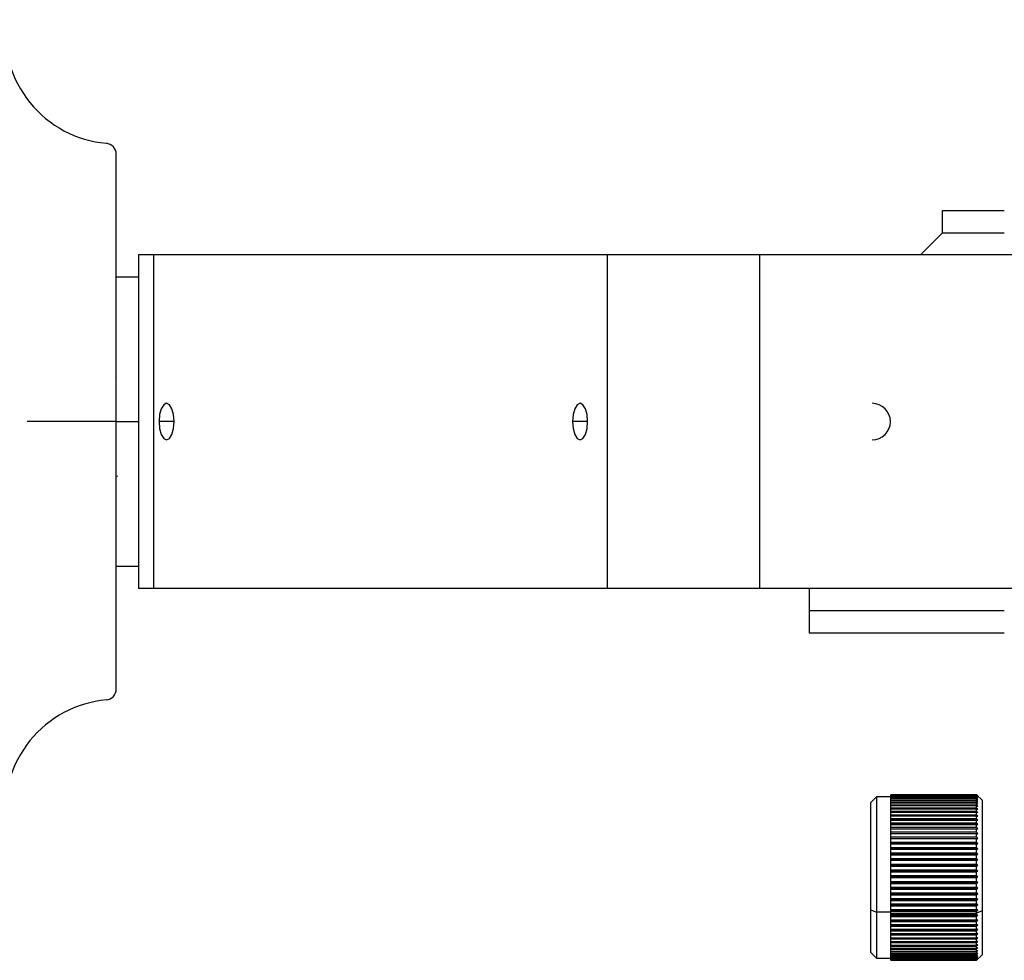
# Model space of a CAD drawing. Header units: millimetres. Extents: x -697 to -365, y 179 to 423.
# Tile 4 of 18: x -615 to -526, y 253 to 337. Entities that reach past the tile are written whole.
import ezdxf

# ---------------------------------------------------------------- set-up
doc = ezdxf.new("R2010")
doc.units = ezdxf.units.MM
doc.header["$PDSIZE"] = -1

msp = doc.modelspace()

# ---------------------------------------------------------------- linework, layer by layer
at = {"color": 7, "linetype": 'Continuous', "lineweight": 25}
for p, q in [((-605.947, 276.984), (-605.947, 325.075)), ((-531.597, 318.029), (-531.597, 320.029)), ((-531.597, 320.029), (-526.047, 320.029)), ((-531.597, 318.029), (-533.597, 316.029)), ((-531.597, 318.029), (-526.047, 318.029)), ((-418.947, 316.029), (-603.947, 316.029)), ((-603.947, 316.029), (-603.947, 286.029)), ((-602.606, 316.029), (-602.606, 286.029)), ((-561.74, 286.029), (-561.74, 316.029)), ((-548.082, 316.029), (-548.082, 286.029)), ((-603.947, 314.029), (-605.947, 314.029)), ((-605.913, 305.005), (-605.947, 305.066)), ((-605.947, 301.029), (-603.947, 301.029)), ((-600.735, 301.029), (-602.099, 301.029)), ((-563.538, 301.029), (-564.902, 301.029)), ((-605.878, 296.086), (-605.856, 296.123)), ((-605.947, 288.029), (-603.947, 288.029)), ((-418.947, 286.029), (-603.947, 286.029)), ((-543.597, 286.029), (-543.597, 282.029)), ((-543.597, 284.029), (-526.047, 284.029)), ((-543.597, 282.029), (-526.047, 282.029)), ((-537.547, 267.267), (-538.047, 266.767)), ((-538.047, 253.267), (-538.047, 266.767)), ((-536.247, 267.267), (-537.547, 267.267)), ((-537.547, 267.267), (-537.547, 252.767)), ((-536.247, 252.567), (-536.247, 267.467)), ((-536.247, 267.467), (-528.547, 267.467)), ((-528.547, 267.461), (-536.247, 267.461)), ((-536.247, 267.442), (-528.547, 267.442)), ((-528.547, 267.422), (-536.247, 267.422)), ((-536.247, 267.382), (-528.547, 267.382)), ((-528.547, 267.348), (-536.247, 267.348)), ((-536.247, 267.286), (-528.547, 267.286)), ((-528.547, 267.237), (-536.247, 267.237)), ((-536.247, 267.154), (-528.547, 267.154)), ((-528.547, 267.091), (-536.247, 267.091)), ((-536.247, 266.988), (-528.547, 266.988)), ((-528.547, 266.911), (-536.247, 266.911)), ((-536.247, 266.787), (-528.547, 266.787)), ((-528.547, 266.698), (-536.247, 266.698)), ((-528.047, 266.967), (-528.547, 267.467)), ((-528.547, 267.442), (-528.547, 267.461)), ((-528.547, 267.382), (-528.547, 267.422)), ((-528.547, 267.286), (-528.547, 267.348)), ((-528.547, 267.154), (-528.547, 267.237)), ((-528.547, 266.988), (-528.547, 267.091)), ((-528.547, 266.787), (-528.547, 266.911)), ((-528.547, 266.554), (-528.547, 266.698)), ((-528.047, 266.967), (-528.047, 253.067)), ((-536.247, 266.554), (-528.547, 266.554)), ((-528.547, 266.451), (-536.247, 266.451)), ((-536.247, 266.289), (-528.547, 266.289)), ((-528.547, 266.174), (-536.247, 266.174)), ((-536.247, 265.993), (-528.547, 265.993)), ((-528.547, 265.866), (-536.247, 265.866)), ((-528.547, 266.289), (-528.547, 266.451)), ((-528.547, 265.993), (-528.547, 266.174)), ((-528.547, 265.668), (-528.547, 265.866)), ((-536.247, 265.668), (-528.547, 265.668)), ((-528.547, 265.53), (-536.247, 265.53)), ((-536.247, 265.316), (-528.547, 265.316)), ((-536.247, 265.168), (-528.442, 265.168)), ((-528.547, 265.167), (-536.247, 265.167)), ((-536.247, 264.938), (-528.547, 264.938)), ((-528.547, 265.316), (-528.547, 265.53)), ((-528.547, 264.938), (-528.547, 265.167)), ((-536.247, 264.79), (-528.442, 264.79)), ((-528.547, 264.779), (-536.247, 264.779)), ((-536.247, 264.535), (-528.547, 264.535)), ((-536.247, 264.389), (-528.442, 264.389)), ((-528.547, 264.368), (-536.247, 264.368)), ((-536.247, 264.111), (-528.547, 264.111)), ((-528.547, 264.535), (-528.547, 264.779)), ((-528.547, 264.111), (-528.547, 264.368)), ((-536.247, 263.967), (-528.442, 263.967)), ((-528.547, 263.935), (-536.247, 263.935)), ((-536.247, 263.667), (-528.547, 263.667)), ((-536.247, 263.525), (-528.442, 263.525)), ((-528.547, 263.484), (-536.247, 263.484)), ((-536.247, 263.205), (-528.547, 263.205)), ((-528.547, 263.667), (-528.547, 263.935)), ((-528.547, 263.205), (-528.547, 263.484)), ((-536.247, 263.067), (-528.442, 263.067)), ((-528.547, 263.015), (-536.247, 263.015)), ((-536.247, 262.728), (-528.547, 262.728)), ((-536.247, 262.593), (-528.442, 262.593)), ((-528.547, 262.532), (-536.247, 262.532)), ((-536.247, 262.237), (-528.547, 262.237)), ((-528.547, 262.728), (-528.547, 263.015)), ((-528.547, 262.237), (-528.547, 262.532)), ((-536.247, 262.107), (-528.442, 262.107)), ((-528.547, 262.037), (-536.247, 262.037)), ((-536.247, 261.736), (-528.547, 261.736)), ((-536.247, 261.611), (-528.442, 261.611)), ((-528.547, 261.532), (-536.247, 261.532)), ((-528.547, 261.736), (-528.547, 262.037)), ((-528.547, 261.226), (-528.547, 261.532)), ((-536.247, 261.226), (-528.547, 261.226)), ((-536.247, 261.107), (-528.442, 261.107)), ((-528.547, 261.019), (-536.247, 261.019)), ((-536.247, 260.71), (-528.547, 260.71)), ((-536.247, 260.598), (-528.442, 260.598)), ((-528.547, 260.502), (-536.247, 260.502)), ((-528.547, 260.71), (-528.547, 261.019)), ((-528.547, 260.191), (-528.547, 260.502)), ((-536.247, 260.191), (-528.547, 260.191)), ((-536.247, 260.085), (-528.442, 260.085)), ((-528.547, 259.982), (-536.247, 259.982)), ((-536.247, 259.671), (-528.547, 259.671)), ((-536.247, 259.573), (-528.442, 259.573)), ((-528.547, 259.671), (-528.547, 259.982)), ((-528.547, 259.462), (-536.247, 259.462)), ((-536.247, 259.153), (-528.547, 259.153)), ((-536.247, 259.063), (-528.442, 259.063)), ((-528.547, 258.945), (-536.247, 258.945)), ((-528.547, 259.153), (-528.547, 259.462)), ((-528.547, 258.638), (-528.547, 258.945)), ((-536.247, 258.638), (-528.547, 258.638)), ((-536.247, 258.557), (-528.442, 258.557)), ((-528.547, 258.434), (-536.247, 258.434)), ((-536.247, 258.131), (-528.547, 258.131)), ((-536.247, 258.058), (-528.442, 258.058)), ((-528.547, 257.93), (-536.247, 257.93)), ((-528.547, 258.131), (-528.547, 258.434)), ((-528.547, 257.633), (-528.547, 257.93)), ((-538.047, 257.115), (-537.547, 256.9)), ((-536.247, 257.633), (-528.547, 257.633)), ((-536.247, 257.569), (-528.442, 257.569)), ((-528.547, 257.436), (-536.247, 257.436)), ((-536.247, 257.146), (-528.547, 257.146)), ((-536.247, 257.092), (-528.442, 257.092)), ((-528.547, 256.955), (-536.247, 256.955)), ((-528.547, 257.146), (-528.547, 257.436)), ((-528.047, 257.029), (-528.547, 256.814)), ((-528.547, 256.674), (-528.547, 256.955)), ((-536.247, 256.9), (-537.547, 256.9)), ((-536.247, 256.814), (-528.547, 256.814)), ((-536.247, 256.674), (-528.547, 256.674)), ((-536.247, 256.629), (-528.442, 256.629)), ((-528.547, 256.488), (-536.247, 256.488)), ((-536.247, 256.218), (-528.547, 256.218)), ((-536.247, 256.183), (-528.442, 256.183)), ((-528.547, 256.039), (-536.247, 256.039)), ((-528.547, 256.218), (-528.547, 256.488)), ((-528.547, 255.78), (-528.547, 256.039)), ((-536.247, 255.78), (-528.547, 255.78)), ((-536.247, 255.755), (-528.442, 255.755)), ((-528.547, 255.61), (-536.247, 255.61)), ((-536.247, 255.363), (-528.547, 255.363)), ((-536.247, 255.348), (-528.442, 255.348)), ((-528.547, 255.201), (-536.247, 255.201)), ((-528.547, 255.363), (-528.547, 255.61)), ((-528.547, 254.968), (-528.547, 255.201)), ((-536.247, 254.968), (-528.547, 254.968)), ((-536.247, 254.964), (-528.442, 254.964)), ((-528.547, 254.817), (-536.247, 254.817)), ((-536.247, 254.598), (-528.547, 254.598)), ((-528.547, 254.457), (-536.247, 254.457)), ((-536.247, 254.255), (-528.547, 254.255)), ((-528.547, 254.598), (-528.547, 254.817)), ((-528.547, 254.255), (-528.547, 254.457)), ((-528.547, 254.125), (-536.247, 254.125)), ((-536.247, 253.94), (-528.547, 253.94)), ((-528.547, 253.821), (-536.247, 253.821)), ((-536.247, 253.654), (-528.547, 253.654)), ((-528.547, 253.548), (-536.247, 253.548)), ((-536.247, 253.399), (-528.547, 253.399)), ((-528.547, 253.94), (-528.547, 254.125)), ((-528.547, 253.654), (-528.547, 253.821)), ((-528.547, 253.399), (-528.547, 253.548)), ((-538.047, 253.267), (-537.547, 252.767)), ((-537.547, 252.767), (-536.247, 252.767)), ((-528.547, 253.306), (-536.247, 253.306)), ((-536.247, 253.176), (-528.547, 253.176)), ((-528.547, 253.096), (-536.247, 253.096)), ((-536.247, 252.987), (-528.547, 252.987)), ((-528.547, 252.921), (-536.247, 252.921)), ((-536.247, 252.832), (-528.547, 252.832)), ((-528.547, 252.78), (-536.247, 252.78)), ((-536.247, 252.712), (-528.547, 252.712)), ((-528.547, 252.674), (-536.247, 252.674)), ((-536.247, 252.628), (-528.547, 252.628)), ((-528.547, 252.604), (-536.247, 252.604)), ((-536.247, 252.58), (-528.547, 252.58)), ((-528.547, 252.57), (-536.247, 252.57)), ((-536.247, 252.568), (-528.547, 252.568)), ((-528.547, 253.176), (-528.547, 253.306)), ((-528.547, 252.987), (-528.547, 253.096)), ((-528.547, 252.567), (-528.047, 253.067)), ((-528.547, 252.832), (-528.547, 252.921)), ((-528.547, 252.712), (-528.547, 252.78)), ((-528.547, 252.628), (-528.547, 252.674)), ((-528.547, 252.58), (-528.547, 252.604)), ((-528.547, 252.57), (-528.547, 252.567))]:
    msp.add_line(p, q, dxfattribs=at)
at = {"color": 7, "linetype": 'Continuous'}
for q in [(-605.947, 305.042), (-613.974, 301.029)]:
    msp.add_line((-605.947, 301.029), q, dxfattribs=at)
at = {"color": 7, "linetype": 'Continuous', "lineweight": 25, "flags": 128}
for points in [[(-600.735, 301.029), (-600.787, 301.661), (-600.935, 302.196), (-601.156, 302.554), (-601.417, 302.679), (-601.678, 302.554), (-601.9, 302.196), (-602.047, 301.661), (-602.099, 301.029)], [(-563.538, 301.029), (-563.59, 301.661), (-563.738, 302.196), (-563.959, 302.554), (-564.22, 302.679), (-564.481, 302.554), (-564.702, 302.196), (-564.85, 301.661), (-564.902, 301.029)], [(-602.099, 301.029), (-602.047, 300.398), (-601.9, 299.863), (-601.678, 299.505), (-601.417, 299.379), (-601.156, 299.505), (-600.935, 299.863), (-600.787, 300.398), (-600.735, 301.029)], [(-564.902, 301.029), (-564.85, 300.398), (-564.702, 299.863), (-564.481, 299.505), (-564.22, 299.379), (-563.959, 299.505), (-563.738, 299.863), (-563.59, 300.398), (-563.538, 301.029)]]:
    msp.add_lwpolyline(points, dxfattribs=at)
at = {"color": 7, "linetype": 'Continuous', "lineweight": 25}
for centre, radius, start, end in [((-605.947, 336.029), 10, 173.32259, 264.78409), ((-606.947, 325.075), 1, 360, 84.78409), ((-537.947, 301.029), 1.65, 270, 90), ((-606.947, 276.984), 1, 275.21591, 0), ((-605.947, 266.029), 10, 95.21591, 186.67741)]:
    msp.add_arc(centre, radius, start, end, dxfattribs=at)
for points, knots in [([(-605.861, 296.158), (-605.867, 296.117), (-605.873, 296.076), (-605.877, 296.1), (-605.877, 296.1)], [0, 0, 0, 0, 0.985238, 1, 1, 1, 1]), ([(-528.442, 267.359), (-528.462, 267.379), (-528.497, 267.415), (-528.532, 267.451), (-528.547, 267.467)], [0, 0, 0, 0, 0.56, 1, 1, 1, 1]), ([(-528.547, 267.461), (-528.528, 267.442), (-528.493, 267.408), (-528.458, 267.374), (-528.442, 267.359)], [0, 0, 0, 0, 0.56, 1, 1, 1, 1]), ([(-528.442, 267.328), (-528.462, 267.35), (-528.497, 267.388), (-528.532, 267.426), (-528.547, 267.442)], [0, 0, 0, 0, 0.56, 1, 1, 1, 1]), ([(-528.547, 267.422), (-528.528, 267.405), (-528.493, 267.374), (-528.458, 267.342), (-528.442, 267.328)], [0, 0, 0, 0, 0.56, 1, 1, 1, 1]), ([(-528.442, 267.262), (-528.462, 267.284), (-528.497, 267.324), (-528.532, 267.364), (-528.547, 267.382)], [0, 0, 0, 0, 0.56, 1, 1, 1, 1]), ([(-528.547, 267.348), (-528.528, 267.332), (-528.493, 267.303), (-528.458, 267.274), (-528.442, 267.262)], [0, 0, 0, 0, 0.56, 1, 1, 1, 1]), ([(-528.442, 267.16), (-528.462, 267.183), (-528.497, 267.225), (-528.532, 267.267), (-528.547, 267.286)], [0, 0, 0, 0, 0.56, 1, 1, 1, 1]), ([(-528.547, 267.237), (-528.528, 267.223), (-528.493, 267.197), (-528.458, 267.171), (-528.442, 267.16)], [0, 0, 0, 0, 0.56, 1, 1, 1, 1]), ([(-528.442, 267.023), (-528.462, 267.048), (-528.497, 267.091), (-528.532, 267.135), (-528.547, 267.154)], [0, 0, 0, 0, 0.56, 1, 1, 1, 1]), ([(-528.547, 267.091), (-528.528, 267.079), (-528.493, 267.056), (-528.458, 267.033), (-528.442, 267.023)], [0, 0, 0, 0, 0.56, 1, 1, 1, 1]), ([(-528.442, 266.852), (-528.462, 266.878), (-528.497, 266.923), (-528.532, 266.968), (-528.547, 266.988)], [0, 0, 0, 0, 0.56, 1, 1, 1, 1]), ([(-528.547, 266.911), (-528.528, 266.9), (-528.493, 266.881), (-528.458, 266.861), (-528.442, 266.852)], [0, 0, 0, 0, 0.56, 1, 1, 1, 1]), ([(-528.442, 266.648), (-528.462, 266.674), (-528.497, 266.721), (-528.532, 266.767), (-528.547, 266.787)], [0, 0, 0, 0, 0.56, 1, 1, 1, 1]), ([(-528.547, 266.698), (-528.528, 266.688), (-528.493, 266.672), (-528.458, 266.655), (-528.442, 266.648)], [0, 0, 0, 0, 0.56, 1, 1, 1, 1]), ([(-528.442, 266.412), (-528.462, 266.438), (-528.497, 266.486), (-528.532, 266.533), (-528.547, 266.554)], [0, 0, 0, 0, 0.56, 1, 1, 1, 1]), ([(-528.547, 266.451), (-528.528, 266.444), (-528.493, 266.431), (-528.458, 266.418), (-528.442, 266.412)], [0, 0, 0, 0, 0.56, 1, 1, 1, 1]), ([(-528.442, 266.144), (-528.462, 266.171), (-528.497, 266.219), (-528.532, 266.268), (-528.547, 266.289)], [0, 0, 0, 0, 0.56, 1, 1, 1, 1]), ([(-528.547, 266.174), (-528.528, 266.168), (-528.493, 266.158), (-528.458, 266.148), (-528.442, 266.144)], [0, 0, 0, 0, 0.56, 1, 1, 1, 1]), ([(-528.442, 265.847), (-528.462, 265.874), (-528.497, 265.923), (-528.532, 265.972), (-528.547, 265.993)], [0, 0, 0, 0, 0.56, 1, 1, 1, 1]), ([(-528.547, 265.866), (-528.528, 265.862), (-528.493, 265.856), (-528.458, 265.849), (-528.442, 265.847)], [0, 0, 0, 0, 0.56, 1, 1, 1, 1]), ([(-528.442, 265.521), (-528.462, 265.548), (-528.497, 265.598), (-528.532, 265.647), (-528.547, 265.668)], [0, 0, 0, 0, 0.56, 1, 1, 1, 1]), ([(-528.547, 265.53), (-528.528, 265.528), (-528.493, 265.525), (-528.458, 265.522), (-528.442, 265.521)], [0, 0, 0, 0, 0.56, 1, 1, 1, 1]), ([(-528.442, 265.168), (-528.462, 265.196), (-528.497, 265.245), (-528.532, 265.294), (-528.547, 265.316)], [0, 0, 0, 0, 0.56, 1, 1, 1, 1]), ([(-528.547, 265.167), (-528.528, 265.167), (-528.493, 265.168), (-528.458, 265.168), (-528.442, 265.168)], [0, 0, 0, 0, 0.56, 1, 1, 1, 1]), ([(-528.442, 264.79), (-528.462, 264.818), (-528.497, 264.867), (-528.532, 264.916), (-528.547, 264.938)], [0, 0, 0, 0, 0.56, 1, 1, 1, 1]), ([(-528.547, 264.779), (-528.528, 264.781), (-528.493, 264.785), (-528.458, 264.789), (-528.442, 264.79)], [0, 0, 0, 0, 0.56, 1, 1, 1, 1]), ([(-528.442, 264.389), (-528.462, 264.417), (-528.497, 264.465), (-528.532, 264.514), (-528.547, 264.535)], [0, 0, 0, 0, 0.56, 1, 1, 1, 1]), ([(-528.547, 264.368), (-528.528, 264.372), (-528.493, 264.379), (-528.458, 264.386), (-528.442, 264.389)], [0, 0, 0, 0, 0.56, 1, 1, 1, 1]), ([(-528.442, 263.967), (-528.462, 263.994), (-528.497, 264.042), (-528.532, 264.09), (-528.547, 264.111)], [0, 0, 0, 0, 0.56, 1, 1, 1, 1]), ([(-528.547, 263.935), (-528.528, 263.941), (-528.493, 263.952), (-528.458, 263.962), (-528.442, 263.967)], [0, 0, 0, 0, 0.56, 1, 1, 1, 1]), ([(-528.442, 263.525), (-528.462, 263.552), (-528.497, 263.599), (-528.532, 263.646), (-528.547, 263.667)], [0, 0, 0, 0, 0.56, 1, 1, 1, 1]), ([(-528.547, 263.484), (-528.528, 263.491), (-528.493, 263.505), (-528.458, 263.519), (-528.442, 263.525)], [0, 0, 0, 0, 0.56, 1, 1, 1, 1]), ([(-528.442, 263.067), (-528.462, 263.093), (-528.497, 263.139), (-528.532, 263.185), (-528.547, 263.205)], [0, 0, 0, 0, 0.56, 1, 1, 1, 1]), ([(-528.547, 263.015), (-528.528, 263.025), (-528.493, 263.042), (-528.458, 263.059), (-528.442, 263.067)], [0, 0, 0, 0, 0.56, 1, 1, 1, 1]), ([(-528.442, 262.593), (-528.462, 262.618), (-528.497, 262.663), (-528.532, 262.708), (-528.547, 262.728)], [0, 0, 0, 0, 0.56, 1, 1, 1, 1]), ([(-528.547, 262.532), (-528.528, 262.543), (-528.493, 262.564), (-528.458, 262.584), (-528.442, 262.593)], [0, 0, 0, 0, 0.56, 1, 1, 1, 1]), ([(-528.442, 262.107), (-528.462, 262.131), (-528.497, 262.175), (-528.532, 262.218), (-528.547, 262.237)], [0, 0, 0, 0, 0.56, 1, 1, 1, 1]), ([(-528.547, 262.037), (-528.528, 262.05), (-528.493, 262.073), (-528.458, 262.097), (-528.442, 262.107)], [0, 0, 0, 0, 0.56, 1, 1, 1, 1]), ([(-528.442, 261.611), (-528.462, 261.634), (-528.497, 261.676), (-528.532, 261.717), (-528.547, 261.736)], [0, 0, 0, 0, 0.56, 1, 1, 1, 1]), ([(-528.547, 261.532), (-528.528, 261.546), (-528.493, 261.573), (-528.458, 261.599), (-528.442, 261.611)], [0, 0, 0, 0, 0.56, 1, 1, 1, 1]), ([(-528.442, 261.107), (-528.462, 261.129), (-528.497, 261.169), (-528.532, 261.208), (-528.547, 261.226)], [0, 0, 0, 0, 0.56, 1, 1, 1, 1]), ([(-528.547, 261.019), (-528.528, 261.035), (-528.493, 261.065), (-528.458, 261.094), (-528.442, 261.107)], [0, 0, 0, 0, 0.56, 1, 1, 1, 1]), ([(-528.442, 260.598), (-528.462, 260.619), (-528.497, 260.656), (-528.532, 260.693), (-528.547, 260.71)], [0, 0, 0, 0, 0.56, 1, 1, 1, 1]), ([(-528.547, 260.502), (-528.528, 260.52), (-528.493, 260.551), (-528.458, 260.583), (-528.442, 260.598)], [0, 0, 0, 0, 0.56, 1, 1, 1, 1]), ([(-528.442, 260.085), (-528.462, 260.105), (-528.497, 260.14), (-528.532, 260.175), (-528.547, 260.191)], [0, 0, 0, 0, 0.56, 1, 1, 1, 1]), ([(-528.547, 259.982), (-528.528, 260.001), (-528.493, 260.036), (-528.458, 260.07), (-528.442, 260.085)], [0, 0, 0, 0, 0.56, 1, 1, 1, 1]), ([(-528.442, 259.573), (-528.462, 259.591), (-528.497, 259.624), (-528.532, 259.656), (-528.547, 259.671)], [0, 0, 0, 0, 0.56, 1, 1, 1, 1]), ([(-528.547, 259.462), (-528.528, 259.483), (-528.493, 259.52), (-528.458, 259.557), (-528.442, 259.573)], [0, 0, 0, 0, 0.56, 1, 1, 1, 1]), ([(-528.442, 259.063), (-528.462, 259.079), (-528.497, 259.109), (-528.532, 259.139), (-528.547, 259.153)], [0, 0, 0, 0, 0.56, 1, 1, 1, 1]), ([(-528.547, 258.945), (-528.528, 258.967), (-528.493, 259.006), (-528.458, 259.045), (-528.442, 259.063)], [0, 0, 0, 0, 0.56, 1, 1, 1, 1]), ([(-528.442, 258.557), (-528.462, 258.572), (-528.497, 258.599), (-528.532, 258.627), (-528.547, 258.638)], [0, 0, 0, 0, 0.56, 1, 1, 1, 1]), ([(-528.547, 258.434), (-528.528, 258.457), (-528.493, 258.498), (-528.458, 258.539), (-528.442, 258.557)], [0, 0, 0, 0, 0.56, 1, 1, 1, 1]), ([(-528.442, 258.058), (-528.462, 258.072), (-528.497, 258.096), (-528.532, 258.12), (-528.547, 258.131)], [0, 0, 0, 0, 0.56, 1, 1, 1, 1]), ([(-528.547, 257.93), (-528.528, 257.954), (-528.493, 257.996), (-528.458, 258.039), (-528.442, 258.058)], [0, 0, 0, 0, 0.56, 1, 1, 1, 1]), ([(-528.442, 257.569), (-528.462, 257.581), (-528.497, 257.602), (-528.532, 257.624), (-528.547, 257.633)], [0, 0, 0, 0, 0.56, 1, 1, 1, 1]), ([(-528.547, 257.436), (-528.528, 257.461), (-528.493, 257.505), (-528.458, 257.55), (-528.442, 257.569)], [0, 0, 0, 0, 0.56, 1, 1, 1, 1]), ([(-528.442, 257.092), (-528.462, 257.102), (-528.497, 257.12), (-528.532, 257.138), (-528.547, 257.146)], [0, 0, 0, 0, 0.56, 1, 1, 1, 1]), ([(-528.547, 256.955), (-528.528, 256.98), (-528.493, 257.026), (-528.458, 257.072), (-528.442, 257.092)], [0, 0, 0, 0, 0.56, 1, 1, 1, 1]), ([(-528.442, 256.629), (-528.462, 256.638), (-528.497, 256.653), (-528.532, 256.667), (-528.547, 256.674)], [0, 0, 0, 0, 0.56, 1, 1, 1, 1]), ([(-528.547, 256.488), (-528.528, 256.515), (-528.493, 256.562), (-528.458, 256.609), (-528.442, 256.629)], [0, 0, 0, 0, 0.56, 1, 1, 1, 1]), ([(-528.442, 256.183), (-528.462, 256.189), (-528.497, 256.201), (-528.532, 256.213), (-528.547, 256.218)], [0, 0, 0, 0, 0.56, 1, 1, 1, 1]), ([(-528.547, 256.039), (-528.528, 256.066), (-528.493, 256.114), (-528.458, 256.162), (-528.442, 256.183)], [0, 0, 0, 0, 0.56, 1, 1, 1, 1]), ([(-528.442, 255.755), (-528.462, 255.76), (-528.497, 255.768), (-528.532, 255.776), (-528.547, 255.78)], [0, 0, 0, 0, 0.56, 1, 1, 1, 1]), ([(-528.547, 255.61), (-528.528, 255.637), (-528.493, 255.685), (-528.458, 255.734), (-528.442, 255.755)], [0, 0, 0, 0, 0.56, 1, 1, 1, 1]), ([(-528.442, 255.348), (-528.462, 255.351), (-528.497, 255.356), (-528.532, 255.361), (-528.547, 255.363)], [0, 0, 0, 0, 0.56, 1, 1, 1, 1]), ([(-528.547, 255.201), (-528.528, 255.229), (-528.493, 255.278), (-528.458, 255.327), (-528.442, 255.348)], [0, 0, 0, 0, 0.56, 1, 1, 1, 1]), ([(-528.442, 254.964), (-528.462, 254.965), (-528.497, 254.966), (-528.532, 254.968), (-528.547, 254.968)], [0, 0, 0, 0, 0.56, 1, 1, 1, 1]), ([(-528.547, 254.817), (-528.528, 254.844), (-528.493, 254.893), (-528.458, 254.943), (-528.442, 254.964)], [0, 0, 0, 0, 0.56, 1, 1, 1, 1]), ([(-528.547, 254.457), (-528.528, 254.485), (-528.493, 254.534), (-528.458, 254.583), (-528.442, 254.605)], [0, 0, 0, 0, 0.56, 1, 1, 1, 1]), ([(-528.442, 254.605), (-528.462, 254.604), (-528.497, 254.601), (-528.532, 254.599), (-528.547, 254.598)], [0, 0, 0, 0, 0.56, 1, 1, 1, 1]), ([(-528.547, 254.125), (-528.528, 254.152), (-528.493, 254.201), (-528.458, 254.25), (-528.442, 254.272)], [0, 0, 0, 0, 0.56, 1, 1, 1, 1]), ([(-528.442, 254.272), (-528.462, 254.268), (-528.497, 254.263), (-528.532, 254.257), (-528.547, 254.255)], [0, 0, 0, 0, 0.56, 1, 1, 1, 1]), ([(-528.547, 253.821), (-528.528, 253.848), (-528.493, 253.897), (-528.458, 253.945), (-528.442, 253.966)], [0, 0, 0, 0, 0.56, 1, 1, 1, 1]), ([(-528.442, 253.966), (-528.462, 253.961), (-528.497, 253.952), (-528.532, 253.943), (-528.547, 253.94)], [0, 0, 0, 0, 0.56, 1, 1, 1, 1]), ([(-528.547, 253.548), (-528.528, 253.574), (-528.493, 253.622), (-528.458, 253.67), (-528.442, 253.691)], [0, 0, 0, 0, 0.56, 1, 1, 1, 1]), ([(-528.442, 253.691), (-528.462, 253.684), (-528.497, 253.671), (-528.532, 253.659), (-528.547, 253.654)], [0, 0, 0, 0, 0.56, 1, 1, 1, 1]), ([(-528.547, 253.306), (-528.528, 253.332), (-528.493, 253.378), (-528.458, 253.425), (-528.442, 253.446)], [0, 0, 0, 0, 0.56, 1, 1, 1, 1]), ([(-528.442, 253.446), (-528.462, 253.437), (-528.497, 253.421), (-528.532, 253.406), (-528.547, 253.399)], [0, 0, 0, 0, 0.56, 1, 1, 1, 1]), ([(-528.547, 253.096), (-528.528, 253.122), (-528.493, 253.167), (-528.458, 253.213), (-528.442, 253.233)], [0, 0, 0, 0, 0.56, 1, 1, 1, 1]), ([(-528.442, 253.233), (-528.462, 253.222), (-528.497, 253.204), (-528.532, 253.185), (-528.547, 253.176)], [0, 0, 0, 0, 0.56, 1, 1, 1, 1]), ([(-528.547, 252.921), (-528.528, 252.946), (-528.493, 252.99), (-528.458, 253.034), (-528.442, 253.053)], [0, 0, 0, 0, 0.56, 1, 1, 1, 1]), ([(-528.442, 253.053), (-528.462, 253.041), (-528.497, 253.019), (-528.532, 252.997), (-528.547, 252.987)], [0, 0, 0, 0, 0.56, 1, 1, 1, 1]), ([(-528.547, 252.78), (-528.528, 252.804), (-528.493, 252.846), (-528.458, 252.889), (-528.442, 252.907)], [0, 0, 0, 0, 0.56, 1, 1, 1, 1]), ([(-528.442, 252.907), (-528.462, 252.893), (-528.497, 252.868), (-528.532, 252.843), (-528.547, 252.832)], [0, 0, 0, 0, 0.56, 1, 1, 1, 1]), ([(-528.547, 252.674), (-528.528, 252.697), (-528.493, 252.737), (-528.458, 252.778), (-528.442, 252.796)], [0, 0, 0, 0, 0.56, 1, 1, 1, 1]), ([(-528.442, 252.796), (-528.462, 252.78), (-528.497, 252.752), (-528.532, 252.725), (-528.547, 252.712)], [0, 0, 0, 0, 0.56, 1, 1, 1, 1]), ([(-528.547, 252.604), (-528.528, 252.626), (-528.493, 252.664), (-528.458, 252.703), (-528.442, 252.72)], [0, 0, 0, 0, 0.56, 1, 1, 1, 1]), ([(-528.442, 252.72), (-528.462, 252.703), (-528.497, 252.672), (-528.532, 252.641), (-528.547, 252.628)], [0, 0, 0, 0, 0.56, 1, 1, 1, 1]), ([(-528.547, 252.57), (-528.528, 252.591), (-528.493, 252.627), (-528.458, 252.663), (-528.442, 252.679)], [0, 0, 0, 0, 0.56, 1, 1, 1, 1]), ([(-528.442, 252.679), (-528.462, 252.661), (-528.497, 252.627), (-528.532, 252.594), (-528.547, 252.58)], [0, 0, 0, 0, 0.56, 1, 1, 1, 1])]:
    msp.add_open_spline(points, degree=3, knots=knots, dxfattribs=at)
at = {"color": 7, "linetype": 'Continuous'}
msp.add_point((-605.947, 301.029), dxfattribs=at)

doc.saveas('drawing.dxf')
